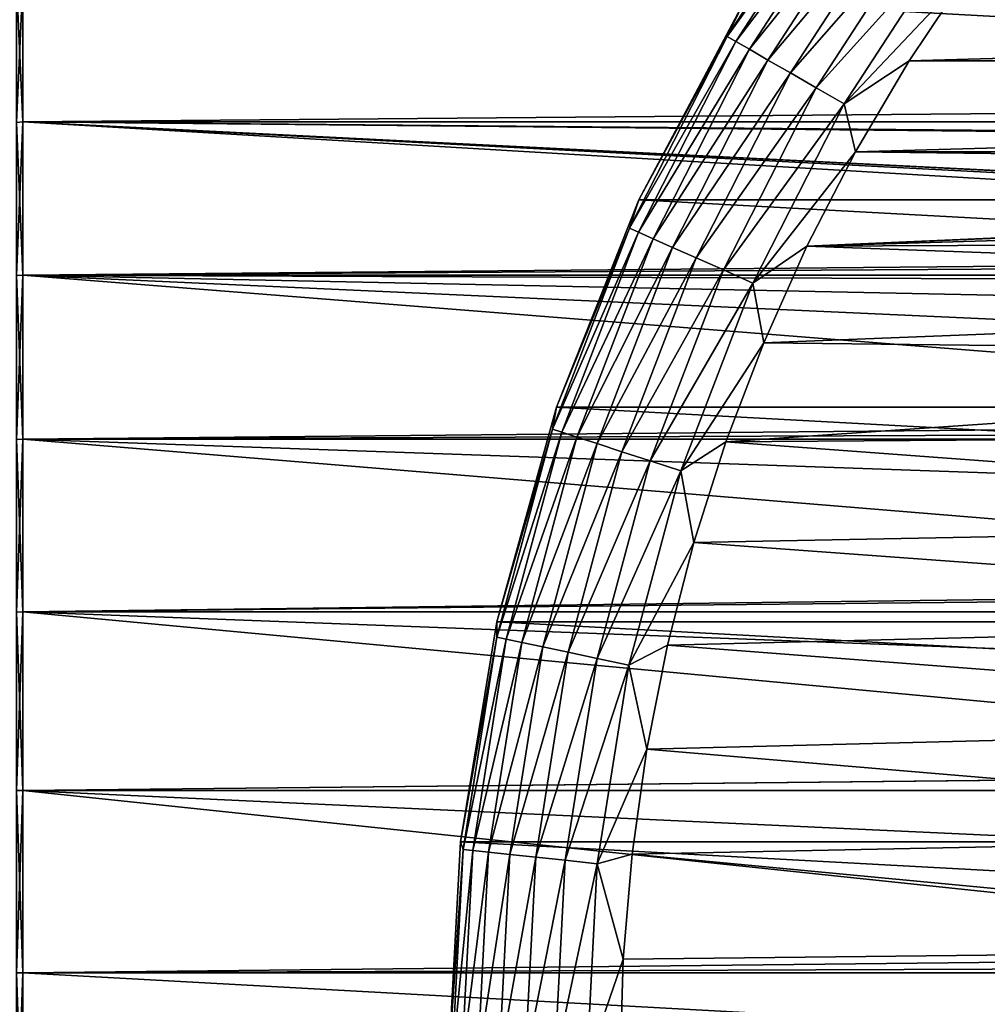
# Model space of a CAD drawing. Header units: millimetres. Extents: x -147 to 182, y -41 to 41.
# Tile 35 of 256: x -113 to -99, y 1 to 15. Entities that reach past the tile are written whole.
import ezdxf

# ---------------------------------------------------------------- set-up
doc = ezdxf.new("R2010")
doc.units = ezdxf.units.MM
doc.header["$LTSCALE"] = 51.403556
for name, color, linetype in [('12', 7, 'CONTINUOUS'), ('13', 7, 'CONTINUOUS'), ('2', 7, 'CONTINUOUS'), ('3', 7, 'CONTINUOUS'), ('308', 7, 'CONTINUOUS'), ('309', 7, 'CONTINUOUS'), ('310', 7, 'CONTINUOUS'), ('313', 7, 'CONTINUOUS')]:
    doc.layers.add(name, color=color, linetype=linetype)

msp = doc.modelspace()

# ---------------------------------------------------------------- linework, layer by layer
at = {"layer": '12', "color": 7, "linetype": 'CONTINUOUS'}
for points in [[(-112.7, 13.735, 18.449), (-112.7, 15.784, 16.73), (-112.792, 13.726, 18.437), (-112.7, 13.735, 18.449)], [(-112.7, 15.784, 16.73), (-112.792, 15.774, 16.719), (-112.792, 13.726, 18.437), (-112.7, 15.784, 16.73)], [(-112.7, 11.5, 19.919), (-112.7, 13.735, 18.449), (-112.792, 11.493, 19.906), (-112.7, 11.5, 19.919)], [(-112.7, 13.735, 18.449), (-112.792, 13.726, 18.437), (-112.792, 11.493, 19.906), (-112.7, 13.735, 18.449)], [(-112.7, 9.11, 21.119), (-112.7, 11.5, 19.919), (-112.792, 9.104, 21.106), (-112.7, 9.11, 21.119)], [(-112.7, 11.5, 19.919), (-112.792, 11.493, 19.906), (-112.792, 9.104, 21.106), (-112.7, 11.5, 19.919)], [(-112.7, 6.596, 22.034), (-112.7, 9.11, 21.119), (-112.792, 6.592, 22.02), (-112.7, 6.596, 22.034)], [(-112.7, 9.11, 21.119), (-112.792, 9.104, 21.106), (-112.792, 6.592, 22.02), (-112.7, 9.11, 21.119)], [(-112.7, 3.994, 22.651), (-112.7, 6.596, 22.034), (-112.792, 3.991, 22.636), (-112.7, 3.994, 22.651)], [(-112.7, 6.596, 22.034), (-112.792, 6.592, 22.02), (-112.792, 3.991, 22.636), (-112.7, 6.596, 22.034)], [(-112.7, 1.337, 22.961), (-112.7, 3.994, 22.651), (-112.792, 1.336, 22.947), (-112.7, 1.337, 22.961)], [(-112.7, 3.994, 22.651), (-112.792, 3.991, 22.636), (-112.792, 1.336, 22.947), (-112.7, 3.994, 22.651)], [(-112.7, -1.337, 22.961), (-112.7, 1.337, 22.961), (-112.792, -1.336, 22.947), (-112.7, -1.337, 22.961)], [(-112.7, 1.337, 22.961), (-112.792, 1.336, 22.947), (-112.792, -1.336, 22.947), (-112.7, 1.337, 22.961)]]:
    msp.add_3dface(points, dxfattribs=at)
at = {"layer": '13', "color": 7, "linetype": 'CONTINUOUS'}
for points in [[(-112.7, 15.784, -16.73), (-112.7, 13.735, -18.449), (-112.792, 15.774, -16.719), (-112.7, 15.784, -16.73)], [(-112.7, 13.735, -18.449), (-112.792, 13.726, -18.437), (-112.792, 15.774, -16.719), (-112.7, 13.735, -18.449)], [(-112.7, 13.735, -18.449), (-112.7, 11.5, -19.919), (-112.792, 13.726, -18.437), (-112.7, 13.735, -18.449)], [(-112.7, 11.5, -19.919), (-112.792, 11.493, -19.906), (-112.792, 13.726, -18.437), (-112.7, 11.5, -19.919)], [(-112.7, 11.5, -19.919), (-112.7, 9.11, -21.119), (-112.792, 11.493, -19.906), (-112.7, 11.5, -19.919)], [(-112.7, 9.11, -21.119), (-112.792, 9.104, -21.106), (-112.792, 11.493, -19.906), (-112.7, 9.11, -21.119)], [(-112.7, 9.11, -21.119), (-112.7, 6.596, -22.034), (-112.792, 9.104, -21.106), (-112.7, 9.11, -21.119)], [(-112.7, 6.596, -22.034), (-112.792, 6.592, -22.02), (-112.792, 9.104, -21.106), (-112.7, 6.596, -22.034)], [(-112.7, 6.596, -22.034), (-112.7, 3.994, -22.651), (-112.792, 6.592, -22.02), (-112.7, 6.596, -22.034)], [(-112.7, 3.994, -22.651), (-112.792, 3.991, -22.636), (-112.792, 6.592, -22.02), (-112.7, 3.994, -22.651)], [(-112.7, 3.994, -22.651), (-112.7, 1.337, -22.961), (-112.792, 3.991, -22.636), (-112.7, 3.994, -22.651)], [(-112.7, 1.337, -22.961), (-112.792, 1.336, -22.947), (-112.792, 3.991, -22.636), (-112.7, 1.337, -22.961)], [(-112.7, 1.337, -22.961), (-112.7, -1.337, -22.961), (-112.792, 1.336, -22.947), (-112.7, 1.337, -22.961)], [(-112.7, -1.337, -22.961), (-112.792, -1.336, -22.947), (-112.792, 1.336, -22.947), (-112.7, -1.337, -22.961)]]:
    msp.add_3dface(points, dxfattribs=at)
at = {"layer": '2', "color": 7, "linetype": 'CONTINUOUS'}
for points in [[(-112.7, 15.784, 16.73), (-112.7, 13.735, 18.449), (136.7, 15.784, 16.73), (-112.7, 15.784, 16.73)], [(136.7, 15.784, 16.73), (-112.7, 13.735, 18.449), (136.7, 13.735, 18.449), (136.7, 15.784, 16.73)], [(-112.7, 13.735, 18.449), (-112.7, 11.5, 19.919), (136.7, 13.735, 18.449), (-112.7, 13.735, 18.449)], [(136.7, 13.735, 18.449), (-112.7, 11.5, 19.919), (136.7, 11.5, 19.919), (136.7, 13.735, 18.449)], [(-112.7, 11.5, 19.919), (-112.7, 9.11, 21.119), (136.7, 11.5, 19.919), (-112.7, 11.5, 19.919)], [(136.7, 11.5, 19.919), (-112.7, 9.11, 21.119), (136.7, 9.11, 21.119), (136.7, 11.5, 19.919)], [(-112.7, 9.11, 21.119), (-112.7, 6.596, 22.034), (136.7, 9.11, 21.119), (-112.7, 9.11, 21.119)], [(136.7, 9.11, 21.119), (-112.7, 6.596, 22.034), (136.7, 6.596, 22.034), (136.7, 9.11, 21.119)], [(-112.7, 6.596, 22.034), (-112.7, 3.994, 22.651), (136.7, 6.596, 22.034), (-112.7, 6.596, 22.034)], [(136.7, 6.596, 22.034), (-112.7, 3.994, 22.651), (136.7, 3.994, 22.651), (136.7, 6.596, 22.034)], [(-112.7, 3.994, 22.651), (-112.7, 1.337, 22.961), (136.7, 3.994, 22.651), (-112.7, 3.994, 22.651)], [(136.7, 3.994, 22.651), (-112.7, 1.337, 22.961), (136.7, 1.337, 22.961), (136.7, 3.994, 22.651)], [(-112.7, 1.337, 22.961), (-112.7, -1.337, 22.961), (136.7, 1.337, 22.961), (-112.7, 1.337, 22.961)], [(136.7, 1.337, 22.961), (-112.7, -1.337, 22.961), (136.7, -1.337, 22.961), (136.7, 1.337, 22.961)]]:
    msp.add_3dface(points, dxfattribs=at)
at = {"layer": '3', "color": 7, "linetype": 'CONTINUOUS'}
for points in [[(-112.7, 13.735, -18.449), (-112.7, 15.784, -16.73), (136.7, 13.735, -18.449), (-112.7, 13.735, -18.449)], [(136.7, 13.735, -18.449), (-112.7, 15.784, -16.73), (136.7, 15.784, -16.73), (136.7, 13.735, -18.449)], [(-112.7, 11.5, -19.919), (-112.7, 13.735, -18.449), (-78.59, 11.715, -19.793), (-112.7, 11.5, -19.919)], [(136.7, 11.5, -19.919), (-112.7, 13.735, -18.449), (136.7, 13.735, -18.449), (136.7, 11.5, -19.919)], [(-112.7, 13.735, -18.449), (136.7, 11.5, -19.919), (77.196, 11.88, -19.695), (-112.7, 13.735, -18.449)], [(75.805, 11.88, -19.695), (-112.7, 13.735, -18.449), (77.196, 11.88, -19.695), (75.805, 11.88, -19.695)], [(-112.7, 13.735, -18.449), (75.805, 11.88, -19.695), (-75.804, 11.88, -19.695), (-112.7, 13.735, -18.449)], [(-78.59, 11.715, -19.793), (-112.7, 13.735, -18.449), (-77.196, 11.88, -19.695), (-78.59, 11.715, -19.793)], [(-77.196, 11.88, -19.695), (-112.7, 13.735, -18.449), (-75.804, 11.88, -19.695), (-77.196, 11.88, -19.695)], [(-79.987, 11.378, -19.989), (-112.7, 11.5, -19.919), (-78.59, 11.715, -19.793), (-79.987, 11.378, -19.989)], [(-112.7, 9.11, -21.119), (-112.7, 11.5, -19.919), (-84.013, 9.229, -21.067), (-112.7, 9.11, -21.119)], [(-84.013, 9.229, -21.067), (-112.7, 11.5, -19.919), (-82.731, 10.138, -20.645), (-84.013, 9.229, -21.067)], [(-82.731, 10.138, -20.645), (-112.7, 11.5, -19.919), (-81.375, 10.856, -20.277), (-82.731, 10.138, -20.645)], [(-81.375, 10.856, -20.277), (-112.7, 11.5, -19.919), (-79.987, 11.378, -19.989), (-81.375, 10.856, -20.277)], [(-85.173, 8.148, -21.509), (-112.7, 9.11, -21.119), (-84.013, 9.229, -21.067), (-85.173, 8.148, -21.509)], [(-112.7, 6.596, -22.034), (-112.7, 9.11, -21.119), (-86.172, 6.932, -21.93), (-112.7, 6.596, -22.034)], [(-86.172, 6.932, -21.93), (-112.7, 9.11, -21.119), (-85.173, 8.148, -21.509), (-86.172, 6.932, -21.93)], [(-86.988, 5.623, -22.302), (-112.7, 6.596, -22.034), (-86.172, 6.932, -21.93), (-86.988, 5.623, -22.302)], [(-112.7, 3.994, -22.651), (-112.7, 6.596, -22.034), (-87.613, 4.255, -22.603), (-112.7, 3.994, -22.651)], [(-87.613, 4.255, -22.603), (-112.7, 6.596, -22.034), (-86.988, 5.623, -22.302), (-87.613, 4.255, -22.603)], [(-88.054, 2.85, -22.823), (-112.7, 3.994, -22.651), (-87.613, 4.255, -22.603), (-88.054, 2.85, -22.823)], [(-112.7, 1.337, -22.961), (-112.7, 3.994, -22.651), (-88.314, 1.429, -22.956), (-112.7, 1.337, -22.961)], [(-88.314, 1.429, -22.956), (-112.7, 3.994, -22.651), (-88.054, 2.85, -22.823), (-88.314, 1.429, -22.956)], [(-88.4, 0, -23), (-112.7, 1.337, -22.961), (-88.314, 1.429, -22.956), (-88.4, 0, -23)], [(-112.7, -1.337, -22.961), (-112.7, 1.337, -22.961), (-88.4, 0, -23), (-112.7, -1.337, -22.961)]]:
    msp.add_3dface(points, dxfattribs=at)
at = {"layer": '308', "color": 7, "linetype": 'CONTINUOUS'}
for points in [[(-98.932, 15.907, -70.1), (-99.789, 14.624, -70.1), (-54.068, 15.907, -70.1), (-98.932, 15.907, -70.1)], [(-54.068, 15.907, -70.1), (-99.789, 14.624, -70.1), (-53.211, 14.624, -70.1), (-54.068, 15.907, -70.1)], [(-99.789, 14.624, -70.1), (-100.573, 13.294, -70.1), (-53.211, 14.624, -70.1), (-99.789, 14.624, -70.1)], [(-53.211, 14.624, -70.1), (-100.573, 13.294, -70.1), (-52.427, 13.294, -70.1), (-53.211, 14.624, -70.1)], [(-100.573, 13.294, -70.1), (-101.281, 11.923, -70.1), (-76.5, 13, -70.1), (-100.573, 13.294, -70.1)], [(-52.427, 13.294, -70.1), (-100.573, 13.294, -70.1), (-76.5, 13, -70.1), (-52.427, 13.294, -70.1)], [(-76.5, 13, -70.1), (-101.281, 11.923, -70.1), (-78.197, 12.889, -70.1), (-76.5, 13, -70.1)], [(-78.197, 12.889, -70.1), (-101.281, 11.923, -70.1), (-79.865, 12.557, -70.1), (-78.197, 12.889, -70.1)], [(-79.865, 12.557, -70.1), (-101.281, 11.923, -70.1), (-81.475, 12.01, -70.1), (-79.865, 12.557, -70.1)], [(-101.281, 11.923, -70.1), (-101.91, 10.515, -70.1), (-83, 11.258, -70.1), (-101.281, 11.923, -70.1)], [(-81.475, 12.01, -70.1), (-101.281, 11.923, -70.1), (-83, 11.258, -70.1), (-81.475, 12.01, -70.1)], [(-83, 11.258, -70.1), (-101.91, 10.515, -70.1), (-84.414, 10.314, -70.1), (-83, 11.258, -70.1)], [(-101.91, 10.515, -70.1), (-102.46, 9.073, -70.1), (-84.414, 10.314, -70.1), (-101.91, 10.515, -70.1)], [(-84.414, 10.314, -70.1), (-102.46, 9.073, -70.1), (-85.692, 9.192, -70.1), (-84.414, 10.314, -70.1)], [(-85.692, 9.192, -70.1), (-102.46, 9.073, -70.1), (-86.814, 7.914, -70.1), (-85.692, 9.192, -70.1)], [(-102.46, 9.073, -70.1), (-102.928, 7.603, -70.1), (-86.814, 7.914, -70.1), (-102.46, 9.073, -70.1)], [(-86.814, 7.914, -70.1), (-102.928, 7.603, -70.1), (-87.758, 6.5, -70.1), (-86.814, 7.914, -70.1)], [(-102.928, 7.603, -70.1), (-103.313, 6.108, -70.1), (-87.758, 6.5, -70.1), (-102.928, 7.603, -70.1)], [(-87.758, 6.5, -70.1), (-103.313, 6.108, -70.1), (-88.51, 4.975, -70.1), (-87.758, 6.5, -70.1)], [(-103.313, 6.108, -70.1), (-103.614, 4.594, -70.1), (-88.51, 4.975, -70.1), (-103.313, 6.108, -70.1)], [(-88.51, 4.975, -70.1), (-103.614, 4.594, -70.1), (-89.057, 3.365, -70.1), (-88.51, 4.975, -70.1)], [(-103.614, 4.594, -70.1), (-103.828, 3.067, -70.1), (-89.057, 3.365, -70.1), (-103.614, 4.594, -70.1)], [(-89.057, 3.365, -70.1), (-103.828, 3.067, -70.1), (-89.389, 1.697, -70.1), (-89.057, 3.365, -70.1)], [(-103.828, 3.067, -70.1), (-103.957, 1.534, -70.1), (-89.389, 1.697, -70.1), (-103.828, 3.067, -70.1)], [(-103.957, 1.534, -70.1), (-104, 0, -70.1), (-89.389, 1.697, -70.1), (-103.957, 1.534, -70.1)], [(-89.389, 1.697, -70.1), (-104, 0, -70.1), (-89.5, 0, -70.1), (-89.389, 1.697, -70.1)]]:
    msp.add_3dface(points, dxfattribs=at)
at = {"layer": '309', "color": 7, "linetype": 'CONTINUOUS'}
for points in [[(-102.206, 15.467, -81.1), (-49.273, 12.597, -81.1), (-103.727, 12.597, -81.1), (-102.206, 15.467, -81.1)], [(-50.794, 15.467, -81.1), (-49.273, 12.597, -81.1), (-102.206, 15.467, -81.1), (-50.794, 15.467, -81.1)], [(-103.727, 12.597, -81.1), (-48.07, 9.579, -81.1), (-104.93, 9.579, -81.1), (-103.727, 12.597, -81.1)], [(-49.273, 12.597, -81.1), (-48.07, 9.579, -81.1), (-103.727, 12.597, -81.1), (-49.273, 12.597, -81.1)], [(-104.93, 9.579, -81.1), (-47.201, 6.449, -81.1), (-105.799, 6.449, -81.1), (-104.93, 9.579, -81.1)], [(-48.07, 9.579, -81.1), (-47.201, 6.449, -81.1), (-104.93, 9.579, -81.1), (-48.07, 9.579, -81.1)], [(-105.799, 6.449, -81.1), (-46.676, 3.244, -81.1), (-106.324, 3.244, -81.1), (-105.799, 6.449, -81.1)], [(-47.201, 6.449, -81.1), (-46.676, 3.244, -81.1), (-105.799, 6.449, -81.1), (-47.201, 6.449, -81.1)], [(-46.5, 0, -81.1), (-106.5, 0, -81.1), (-106.324, 3.244, -81.1), (-46.5, 0, -81.1)], [(-46.676, 3.244, -81.1), (-46.5, 0, -81.1), (-106.324, 3.244, -81.1), (-46.676, 3.244, -81.1)]]:
    msp.add_3dface(points, dxfattribs=at)
at = {"layer": '310', "color": 7, "linetype": 'CONTINUOUS'}
for points in [[(-102.206, 15.467, -81.1), (-103.727, 12.597, -81.1), (-102.206, 15.467, -72.6), (-102.206, 15.467, -81.1)], [(-102.206, 15.467, -72.6), (-103.727, 12.597, -81.1), (-103.727, 12.597, -72.6), (-102.206, 15.467, -72.6)], [(-103.727, 12.597, -81.1), (-104.93, 9.579, -81.1), (-103.727, 12.597, -72.6), (-103.727, 12.597, -81.1)], [(-103.727, 12.597, -72.6), (-104.93, 9.579, -81.1), (-104.93, 9.579, -72.6), (-103.727, 12.597, -72.6)], [(-104.93, 9.579, -81.1), (-105.799, 6.449, -81.1), (-104.93, 9.579, -72.6), (-104.93, 9.579, -81.1)], [(-104.93, 9.579, -72.6), (-105.799, 6.449, -81.1), (-105.799, 6.449, -72.6), (-104.93, 9.579, -72.6)], [(-105.799, 6.449, -81.1), (-106.324, 3.244, -81.1), (-105.799, 6.449, -72.6), (-105.799, 6.449, -81.1)], [(-105.799, 6.449, -72.6), (-106.324, 3.244, -81.1), (-106.324, 3.244, -72.6), (-105.799, 6.449, -72.6)], [(-106.324, 3.244, -81.1), (-106.5, 0, -81.1), (-106.324, 3.244, -72.6), (-106.324, 3.244, -81.1)], [(-106.324, 3.244, -72.6), (-106.5, 0, -81.1), (-106.5, 0, -72.6), (-106.324, 3.244, -72.6)]]:
    msp.add_3dface(points, dxfattribs=at)
at = {"layer": '313', "color": 7, "linetype": 'CONTINUOUS'}
for points in [[(-102.206, 15.467, -72.6), (-102.44, 14.976, -72.115), (-100.732, 17.606, -72.115), (-102.206, 15.467, -72.6)], [(-102.44, 14.976, -72.115), (-100.617, 17.522, -71.646), (-100.732, 17.606, -72.115), (-102.44, 14.976, -72.115)], [(-102.317, 14.905, -71.646), (-100.617, 17.522, -71.646), (-102.44, 14.976, -72.115), (-102.317, 14.905, -71.646)], [(-102.317, 14.905, -71.646), (-100.431, 17.387, -71.213), (-100.617, 17.522, -71.646), (-102.317, 14.905, -71.646)], [(-102.117, 14.79, -71.213), (-100.431, 17.387, -71.213), (-102.317, 14.905, -71.646), (-102.117, 14.79, -71.213)], [(-102.117, 14.79, -71.213), (-100.179, 17.204, -70.833), (-100.431, 17.387, -71.213), (-102.117, 14.79, -71.213)], [(-101.848, 14.634, -70.833), (-100.179, 17.204, -70.833), (-102.117, 14.79, -71.213), (-101.848, 14.634, -70.833)], [(-101.848, 14.634, -70.833), (-99.872, 16.981, -70.522), (-100.179, 17.204, -70.833), (-101.848, 14.634, -70.833)], [(-101.519, 14.445, -70.522), (-99.872, 16.981, -70.522), (-101.848, 14.634, -70.833), (-101.519, 14.445, -70.522)], [(-101.519, 14.445, -70.522), (-99.522, 16.727, -70.29), (-99.872, 16.981, -70.522), (-101.519, 14.445, -70.522)], [(-101.145, 14.229, -70.29), (-99.522, 16.727, -70.29), (-101.519, 14.445, -70.522), (-101.145, 14.229, -70.29)], [(-101.145, 14.229, -70.29), (-99.143, 16.451, -70.148), (-99.522, 16.727, -70.29), (-101.145, 14.229, -70.29)], [(-100.738, 13.994, -70.148), (-99.143, 16.451, -70.148), (-101.145, 14.229, -70.29), (-100.738, 13.994, -70.148)], [(-100.738, 13.994, -70.148), (-98.932, 15.907, -70.1), (-99.143, 16.451, -70.148), (-100.738, 13.994, -70.148)], [(-99.789, 14.624, -70.1), (-98.932, 15.907, -70.1), (-100.738, 13.994, -70.148), (-99.789, 14.624, -70.1)], [(-102.206, 15.467, -72.6), (-103.727, 12.597, -72.6), (-102.44, 14.976, -72.115), (-102.206, 15.467, -72.6)], [(-103.727, 12.597, -72.6), (-103.863, 12.183, -72.115), (-102.44, 14.976, -72.115), (-103.727, 12.597, -72.6)], [(-103.863, 12.183, -72.115), (-102.317, 14.905, -71.646), (-102.44, 14.976, -72.115), (-103.863, 12.183, -72.115)], [(-103.733, 12.125, -71.646), (-102.317, 14.905, -71.646), (-103.863, 12.183, -72.115), (-103.733, 12.125, -71.646)], [(-103.733, 12.125, -71.646), (-102.117, 14.79, -71.213), (-102.317, 14.905, -71.646), (-103.733, 12.125, -71.646)], [(-103.522, 12.031, -71.213), (-102.117, 14.79, -71.213), (-103.733, 12.125, -71.646), (-103.522, 12.031, -71.213)], [(-103.522, 12.031, -71.213), (-101.848, 14.634, -70.833), (-102.117, 14.79, -71.213), (-103.522, 12.031, -71.213)], [(-103.238, 11.905, -70.833), (-101.848, 14.634, -70.833), (-103.522, 12.031, -71.213), (-103.238, 11.905, -70.833)], [(-103.238, 11.905, -70.833), (-101.519, 14.445, -70.522), (-101.848, 14.634, -70.833), (-103.238, 11.905, -70.833)], [(-100.573, 13.294, -70.1), (-99.789, 14.624, -70.1), (-100.738, 13.994, -70.148), (-100.573, 13.294, -70.1)], [(-102.892, 11.751, -70.522), (-101.519, 14.445, -70.522), (-103.238, 11.905, -70.833), (-102.892, 11.751, -70.522)], [(-102.892, 11.751, -70.522), (-101.145, 14.229, -70.29), (-101.519, 14.445, -70.522), (-102.892, 11.751, -70.522)], [(-102.497, 11.575, -70.29), (-101.145, 14.229, -70.29), (-102.892, 11.751, -70.522), (-102.497, 11.575, -70.29)], [(-102.497, 11.575, -70.29), (-100.738, 13.994, -70.148), (-101.145, 14.229, -70.29), (-102.497, 11.575, -70.29)], [(-102.068, 11.384, -70.148), (-100.738, 13.994, -70.148), (-102.497, 11.575, -70.29), (-102.068, 11.384, -70.148)], [(-102.068, 11.384, -70.148), (-100.573, 13.294, -70.1), (-100.738, 13.994, -70.148), (-102.068, 11.384, -70.148)], [(-101.281, 11.923, -70.1), (-100.573, 13.294, -70.1), (-102.068, 11.384, -70.148), (-101.281, 11.923, -70.1)], [(-103.727, 12.597, -72.6), (-104.93, 9.579, -72.6), (-103.863, 12.183, -72.115), (-103.727, 12.597, -72.6)], [(-104.93, 9.579, -72.6), (-104.987, 9.256, -72.115), (-103.863, 12.183, -72.115), (-104.93, 9.579, -72.6)], [(-104.987, 9.256, -72.115), (-103.733, 12.125, -71.646), (-103.863, 12.183, -72.115), (-104.987, 9.256, -72.115)], [(-104.852, 9.212, -71.646), (-103.733, 12.125, -71.646), (-104.987, 9.256, -72.115), (-104.852, 9.212, -71.646)], [(-104.852, 9.212, -71.646), (-103.522, 12.031, -71.213), (-103.733, 12.125, -71.646), (-104.852, 9.212, -71.646)], [(-104.632, 9.141, -71.213), (-103.522, 12.031, -71.213), (-104.852, 9.212, -71.646), (-104.632, 9.141, -71.213)], [(-104.632, 9.141, -71.213), (-103.238, 11.905, -70.833), (-103.522, 12.031, -71.213), (-104.632, 9.141, -71.213)], [(-101.91, 10.515, -70.1), (-101.281, 11.923, -70.1), (-102.068, 11.384, -70.148), (-101.91, 10.515, -70.1)], [(-104.336, 9.045, -70.833), (-103.238, 11.905, -70.833), (-104.632, 9.141, -71.213), (-104.336, 9.045, -70.833)], [(-104.336, 9.045, -70.833), (-102.892, 11.751, -70.522), (-103.238, 11.905, -70.833), (-104.336, 9.045, -70.833)], [(-103.976, 8.927, -70.522), (-102.892, 11.751, -70.522), (-104.336, 9.045, -70.833), (-103.976, 8.927, -70.522)], [(-103.976, 8.927, -70.522), (-102.497, 11.575, -70.29), (-102.892, 11.751, -70.522), (-103.976, 8.927, -70.522)], [(-103.564, 8.794, -70.29), (-102.497, 11.575, -70.29), (-103.976, 8.927, -70.522), (-103.564, 8.794, -70.29)], [(-103.564, 8.794, -70.29), (-102.068, 11.384, -70.148), (-102.497, 11.575, -70.29), (-103.564, 8.794, -70.29)], [(-103.118, 8.649, -70.148), (-102.068, 11.384, -70.148), (-103.564, 8.794, -70.29), (-103.118, 8.649, -70.148)], [(-103.118, 8.649, -70.148), (-101.91, 10.515, -70.1), (-102.068, 11.384, -70.148), (-103.118, 8.649, -70.148)], [(-102.46, 9.073, -70.1), (-101.91, 10.515, -70.1), (-103.118, 8.649, -70.148), (-102.46, 9.073, -70.1)], [(-104.93, 9.579, -72.6), (-105.799, 6.449, -72.6), (-104.987, 9.256, -72.115), (-104.93, 9.579, -72.6)], [(-105.799, 6.449, -72.6), (-105.798, 6.227, -72.115), (-104.987, 9.256, -72.115), (-105.799, 6.449, -72.6)], [(-105.798, 6.227, -72.115), (-104.852, 9.212, -71.646), (-104.987, 9.256, -72.115), (-105.798, 6.227, -72.115)], [(-105.659, 6.198, -71.646), (-104.852, 9.212, -71.646), (-105.798, 6.227, -72.115), (-105.659, 6.198, -71.646)], [(-105.659, 6.198, -71.646), (-104.632, 9.141, -71.213), (-104.852, 9.212, -71.646), (-105.659, 6.198, -71.646)], [(-105.433, 6.15, -71.213), (-104.632, 9.141, -71.213), (-105.659, 6.198, -71.646), (-105.433, 6.15, -71.213)], [(-105.433, 6.15, -71.213), (-104.336, 9.045, -70.833), (-104.632, 9.141, -71.213), (-105.433, 6.15, -71.213)], [(-105.129, 6.085, -70.833), (-104.336, 9.045, -70.833), (-105.433, 6.15, -71.213), (-105.129, 6.085, -70.833)], [(-105.129, 6.085, -70.833), (-103.976, 8.927, -70.522), (-104.336, 9.045, -70.833), (-105.129, 6.085, -70.833)], [(-102.928, 7.603, -70.1), (-102.46, 9.073, -70.1), (-103.118, 8.649, -70.148), (-102.928, 7.603, -70.1)], [(-104.758, 6.007, -70.522), (-103.976, 8.927, -70.522), (-105.129, 6.085, -70.833), (-104.758, 6.007, -70.522)], [(-104.758, 6.007, -70.522), (-103.564, 8.794, -70.29), (-103.976, 8.927, -70.522), (-104.758, 6.007, -70.522)], [(-104.335, 5.917, -70.29), (-103.564, 8.794, -70.29), (-104.758, 6.007, -70.522), (-104.335, 5.917, -70.29)], [(-104.335, 5.917, -70.29), (-103.118, 8.649, -70.148), (-103.564, 8.794, -70.29), (-104.335, 5.917, -70.29)], [(-103.876, 5.819, -70.148), (-103.118, 8.649, -70.148), (-104.335, 5.917, -70.29), (-103.876, 5.819, -70.148)], [(-103.876, 5.819, -70.148), (-102.928, 7.603, -70.1), (-103.118, 8.649, -70.148), (-103.876, 5.819, -70.148)], [(-103.313, 6.108, -70.1), (-102.928, 7.603, -70.1), (-103.876, 5.819, -70.148), (-103.313, 6.108, -70.1)], [(-105.799, 6.449, -72.6), (-106.324, 3.244, -72.6), (-105.798, 6.227, -72.115), (-105.799, 6.449, -72.6)], [(-106.324, 3.244, -72.6), (-106.288, 3.131, -72.115), (-105.798, 6.227, -72.115), (-106.324, 3.244, -72.6)], [(-106.288, 3.131, -72.115), (-105.659, 6.198, -71.646), (-105.798, 6.227, -72.115), (-106.288, 3.131, -72.115)], [(-106.147, 3.116, -71.646), (-105.659, 6.198, -71.646), (-106.288, 3.131, -72.115), (-106.147, 3.116, -71.646)], [(-106.147, 3.116, -71.646), (-105.433, 6.15, -71.213), (-105.659, 6.198, -71.646), (-106.147, 3.116, -71.646)], [(-105.918, 3.092, -71.213), (-105.433, 6.15, -71.213), (-106.147, 3.116, -71.646), (-105.918, 3.092, -71.213)], [(-105.918, 3.092, -71.213), (-105.129, 6.085, -70.833), (-105.433, 6.15, -71.213), (-105.918, 3.092, -71.213)], [(-105.608, 3.059, -70.833), (-105.129, 6.085, -70.833), (-105.918, 3.092, -71.213), (-105.608, 3.059, -70.833)], [(-105.608, 3.059, -70.833), (-104.758, 6.007, -70.522), (-105.129, 6.085, -70.833), (-105.608, 3.059, -70.833)], [(-103.614, 4.594, -70.1), (-103.313, 6.108, -70.1), (-103.876, 5.819, -70.148), (-103.614, 4.594, -70.1)], [(-105.231, 3.02, -70.522), (-104.758, 6.007, -70.522), (-105.608, 3.059, -70.833), (-105.231, 3.02, -70.522)], [(-105.231, 3.02, -70.522), (-104.335, 5.917, -70.29), (-104.758, 6.007, -70.522), (-105.231, 3.02, -70.522)], [(-104.801, 2.975, -70.29), (-104.335, 5.917, -70.29), (-105.231, 3.02, -70.522), (-104.801, 2.975, -70.29)], [(-104.801, 2.975, -70.29), (-103.876, 5.819, -70.148), (-104.335, 5.917, -70.29), (-104.801, 2.975, -70.29)], [(-104.334, 2.926, -70.148), (-103.876, 5.819, -70.148), (-104.801, 2.975, -70.29), (-104.334, 2.926, -70.148)], [(-104.334, 2.926, -70.148), (-103.614, 4.594, -70.1), (-103.876, 5.819, -70.148), (-104.334, 2.926, -70.148)], [(-103.828, 3.067, -70.1), (-103.614, 4.594, -70.1), (-104.334, 2.926, -70.148), (-103.828, 3.067, -70.1)], [(-106.324, 3.244, -72.6), (-106.5, 0, -72.6), (-106.288, 3.131, -72.115), (-106.324, 3.244, -72.6)], [(-106.5, 0, -72.6), (-106.453, 0, -72.115), (-106.288, 3.131, -72.115), (-106.5, 0, -72.6)], [(-106.453, 0, -72.115), (-106.147, 3.116, -71.646), (-106.288, 3.131, -72.115), (-106.453, 0, -72.115)], [(-106.453, 0, -72.115), (-106.311, 0, -71.646), (-106.147, 3.116, -71.646), (-106.453, 0, -72.115)], [(-106.311, 0, -71.646), (-105.918, 3.092, -71.213), (-106.147, 3.116, -71.646), (-106.311, 0, -71.646)], [(-106.311, 0, -71.646), (-106.08, 0, -71.213), (-105.918, 3.092, -71.213), (-106.311, 0, -71.646)], [(-106.08, 0, -71.213), (-105.608, 3.059, -70.833), (-105.918, 3.092, -71.213), (-106.08, 0, -71.213)], [(-106.08, 0, -71.213), (-105.769, 0, -70.833), (-105.608, 3.059, -70.833), (-106.08, 0, -71.213)], [(-105.769, 0, -70.833), (-105.231, 3.02, -70.522), (-105.608, 3.059, -70.833), (-105.769, 0, -70.833)], [(-105.769, 0, -70.833), (-105.39, 0, -70.522), (-105.231, 3.02, -70.522), (-105.769, 0, -70.833)], [(-105.39, 0, -70.522), (-104.801, 2.975, -70.29), (-105.231, 3.02, -70.522), (-105.39, 0, -70.522)], [(-103.957, 1.534, -70.1), (-103.828, 3.067, -70.1), (-104.334, 2.926, -70.148), (-103.957, 1.534, -70.1)], [(-105.39, 0, -70.522), (-104.957, 0, -70.29), (-104.801, 2.975, -70.29), (-105.39, 0, -70.522)], [(-104.957, 0, -70.29), (-104.334, 2.926, -70.148), (-104.801, 2.975, -70.29), (-104.957, 0, -70.29)], [(-104.957, 0, -70.29), (-104.488, 0, -70.148), (-104.334, 2.926, -70.148), (-104.957, 0, -70.29)], [(-104.488, 0, -70.148), (-103.957, 1.534, -70.1), (-104.334, 2.926, -70.148), (-104.488, 0, -70.148)], [(-104, 0, -70.1), (-103.957, 1.534, -70.1), (-104.488, 0, -70.148), (-104, 0, -70.1)]]:
    msp.add_3dface(points, dxfattribs=at)

doc.saveas('drawing.dxf')
